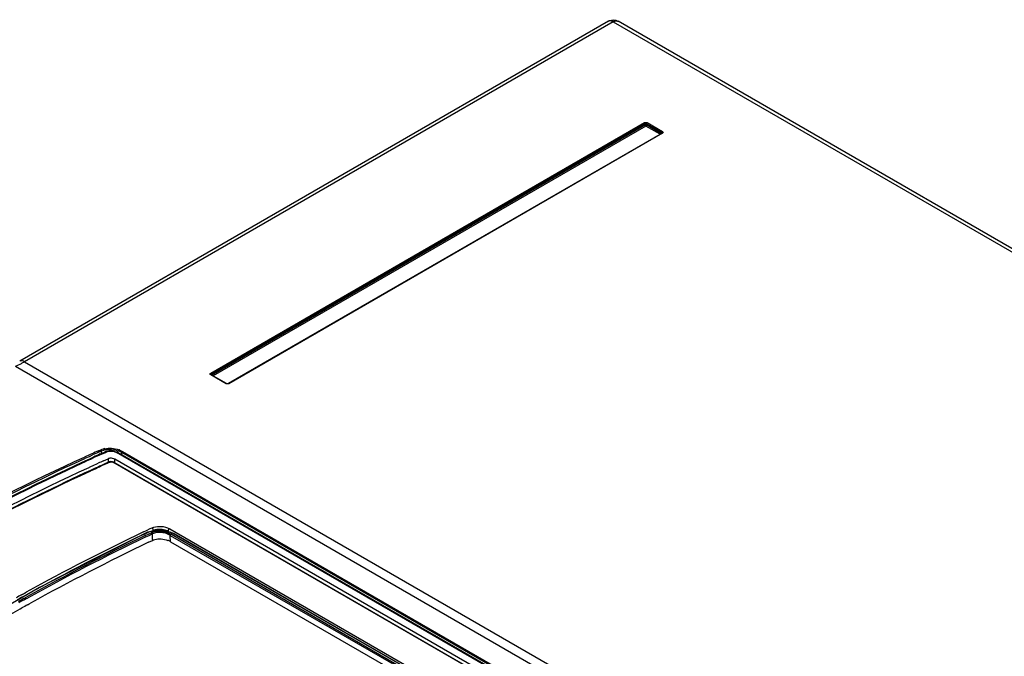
# Model space of a CAD drawing. Header units: inches. Extents: x 0 to 82.7, y 0 to 58.5.
# Tile 73 of 91: x 69.4 to 71.5, y 20.6 to 21.9. Entities that reach past the tile are written whole.
import ezdxf

# ---------------------------------------------------------------- set-up
doc = ezdxf.new("R2010")
doc.units = ezdxf.units.IN
doc.header["$LTSCALE"] = 4.547244
doc.header["$MEASUREMENT"] = 0
doc.layers.get('0').update_dxf_attribs({"linetype": 'CONTINUOUS'})

msp = doc.modelspace()

# ---------------------------------------------------------------- linework, layer by layer
at = {"color": 7, "linetype": 'CONTINUOUS'}
for p, q in [((70.641, 21.9316), (69.4364, 21.2361)), ((70.6508, 21.9306), (69.4462, 21.2351)), ((70.6508, 21.9306), (75.7324, 18.9968)), ((75.7423, 18.9978), (70.6607, 21.9316)), ((69.8272, 21.2116), (70.7148, 21.7241)), ((70.7162, 21.7219), (69.8285, 21.2094)), ((69.8292, 21.2073), (70.7162, 21.7194)), ((70.7162, 21.7219), (70.7162, 21.7194)), ((70.719, 21.7194), (70.719, 21.7219)), ((70.719, 21.7219), (70.7506, 21.7037)), ((70.7499, 21.7015), (70.719, 21.7194)), ((70.7203, 21.7241), (70.752, 21.7058)), ((70.7176, 21.7172), (69.8323, 21.2061)), ((70.751, 21.7027), (69.8633, 21.1902)), ((70.752, 21.7026), (69.8643, 21.1901)), ((70.7468, 21.7003), (70.7176, 21.7172)), ((70.751, 21.7027), (70.7511, 21.7028)), ((69.4278, 21.2258), (74.6821, 18.1923)), ((69.4462, 21.2351), (74.7008, 18.2015)), ((69.8588, 21.1901), (69.8272, 21.2084)), ((69.8598, 21.1902), (69.8281, 21.2085)), ((69.8281, 21.2085), (69.8281, 21.2085)), ((69.8597, 21.1903), (69.8598, 21.1902)), ((69.8634, 21.1903), (69.8633, 21.1902)), ((69.5979, 21.0528), (69.6025, 21.0549)), ((69.6039, 21.0526), (69.6084, 21.0542)), ((69.5695, 21.0371), (69.5704, 21.0375)), ((69.5704, 21.0375), (69.5719, 21.0382)), ((69.5719, 21.0382), (69.5789, 21.0414)), ((69.5726, 21.0333), (69.5741, 21.034)), ((69.5741, 21.034), (69.5812, 21.0372)), ((69.5748, 21.0327), (69.5819, 21.0359)), ((69.5789, 21.0414), (69.5854, 21.0443)), ((69.5812, 21.0372), (69.5853, 21.0391)), ((69.5819, 21.0359), (69.5883, 21.0389)), ((69.5853, 21.0391), (69.5876, 21.0402)), ((69.5991, 21.0505), (69.6039, 21.0526)), ((69.6012, 21.0464), (69.6028, 21.047)), ((69.6019, 21.045), (69.6106, 21.0489)), ((69.6028, 21.047), (69.6038, 21.0475)), ((69.6038, 21.0475), (69.6047, 21.0479)), ((69.6039, 21.0513), (69.6039, 21.0526)), ((69.6039, 21.0499), (69.6039, 21.0513)), ((69.6039, 21.0472), (69.6039, 21.0499)), ((69.6047, 21.0479), (69.6061, 21.0485)), ((69.6061, 21.0485), (69.6084, 21.0496)), ((69.608, 21.0324), (69.6172, 21.0366)), ((69.6084, 21.0496), (69.6099, 21.0503)), ((69.6099, 21.0503), (69.612, 21.0512)), ((69.6106, 21.0489), (69.6127, 21.0499)), ((69.6251, 21.0531), (69.612, 21.0512)), ((69.6127, 21.0499), (69.6149, 21.0509)), ((69.6129, 21.0512), (69.6139, 21.05)), ((69.6181, 21.0369), (69.6172, 21.0366)), ((69.6172, 21.0366), (69.6172, 21.0301)), ((69.6368, 21.0496), (69.6251, 21.0531)), ((69.6311, 21.0283), (69.6311, 21.0356)), ((71.4068, 20.0105), (69.6311, 21.0356)), ((71.4346, 20.0103), (69.6344, 21.0496)), ((69.6361, 21.0498), (69.635, 21.0487)), ((71.437, 20.0103), (69.6368, 21.0496)), ((69.6377, 21.0491), (69.637, 21.0499)), ((69.6381, 21.0471), (69.6377, 21.0491)), ((69.6408, 21.0518), (69.6454, 21.0495)), ((69.6452, 21.0446), (69.6454, 21.0478)), ((71.4489, 20.0082), (69.6454, 21.0495)), ((69.6454, 21.0478), (69.6454, 21.0495)), ((69.6469, 21.0517), (71.4505, 20.0104)), ((69.5718, 21.0329), (69.5726, 21.0333)), ((69.5725, 21.0316), (69.5733, 21.032)), ((69.5733, 21.032), (69.5748, 21.0327)), ((69.5785, 21.019), (69.5794, 21.0194)), ((69.5794, 21.0194), (69.5809, 21.0201)), ((69.5809, 21.0201), (69.5879, 21.0233)), ((69.5839, 21.0139), (69.5824, 21.0132)), ((69.591, 21.0171), (69.5839, 21.0139)), ((69.5844, 21.013), (69.5914, 21.0162)), ((69.5879, 21.0233), (69.5944, 21.0263)), ((69.595, 21.019), (69.591, 21.0171)), ((69.5914, 21.0162), (69.5979, 21.0192)), ((69.5944, 21.0263), (69.5967, 21.0273)), ((69.5974, 21.0201), (69.595, 21.019)), ((69.5997, 21.0211), (69.5974, 21.0201)), ((69.5979, 21.0192), (69.6002, 21.0203)), ((69.6038, 21.023), (69.5997, 21.0211)), ((69.6136, 21.0274), (69.6038, 21.023)), ((69.6145, 21.0278), (69.6136, 21.0274)), ((69.618, 21.0294), (69.6145, 21.0278)), ((69.6172, 21.0301), (69.6172, 21.0289)), ((69.6198, 21.0301), (69.618, 21.0294)), ((69.6197, 21.0301), (69.6191, 21.0296)), ((69.6227, 21.0309), (69.6197, 21.0301)), ((69.6198, 21.0301), (69.6197, 21.0301)), ((69.6202, 21.0293), (69.6217, 21.0299)), ((69.6255, 21.0302), (69.6272, 21.0296)), ((71.3992, 20.0066), (69.6272, 21.0296)), ((69.6289, 21.0296), (71.4008, 20.0066)), ((69.5824, 21.0132), (69.5815, 21.0128)), ((69.582, 21.0119), (69.5829, 21.0123)), ((69.5829, 21.0123), (69.5844, 21.013)), ((69.696, 20.89), (69.7037, 20.8936)), ((69.7037, 20.8936), (69.7072, 20.8953)), ((69.7419, 20.8922), (69.7434, 20.8933)), ((69.7434, 20.8933), (70.2417, 20.6056)), ((69.6978, 20.8861), (69.4766, 20.7733)), ((69.6896, 20.8869), (69.696, 20.89)), ((69.6915, 20.8826), (69.6987, 20.886)), ((69.6933, 20.8793), (69.6998, 20.8824)), ((69.6946, 20.8768), (69.7011, 20.8799)), ((69.7266, 20.8907), (69.6978, 20.8861)), ((69.6998, 20.8824), (69.7055, 20.8851)), ((69.7011, 20.8799), (69.7074, 20.883)), ((69.7074, 20.883), (69.7075, 20.8803)), ((69.7075, 20.8803), (69.7075, 20.8785)), ((69.7075, 20.8785), (69.7077, 20.874)), ((69.7077, 20.874), (69.7078, 20.8729)), ((69.7078, 20.8729), (69.7079, 20.8696)), ((69.7098, 20.8903), (69.7095, 20.8923)), ((69.7524, 20.8834), (69.7266, 20.8907)), ((69.7409, 20.8905), (69.7419, 20.8922)), ((69.7425, 20.8842), (69.7467, 20.882)), ((69.745, 20.8669), (69.7445, 20.8798)), ((69.7445, 20.8798), (70.214, 20.6087)), ((69.7467, 20.882), (70.2163, 20.6109)), ((69.7515, 20.8833), (70.2188, 20.6136)), ((69.7524, 20.8834), (70.2197, 20.6136)), ((69.7524, 20.8834), (69.7524, 20.8834)), ((69.7001, 20.8659), (69.7079, 20.8696)), ((69.745, 20.8669), (70.2026, 20.6026)), ((69.4766, 20.7733), (69.2446, 20.6393)), ((69.4399, 20.7583), (69.442, 20.7595)), ((69.442, 20.7595), (69.4439, 20.7605)), ((69.4424, 20.7539), (69.4445, 20.7551)), ((69.4439, 20.7605), (69.4462, 20.7618)), ((69.4444, 20.7506), (69.4465, 20.7517)), ((69.4445, 20.7551), (69.4464, 20.7562)), ((69.4462, 20.7618), (69.4499, 20.7638)), ((69.4464, 20.7562), (69.4487, 20.7574)), ((69.4465, 20.7517), (69.4484, 20.7528)), ((69.4484, 20.7528), (69.4507, 20.754)), ((69.4487, 20.7574), (69.4524, 20.7595)), ((69.4458, 20.7482), (69.4479, 20.7493)), ((69.4479, 20.7493), (69.4498, 20.7504)), ((69.4498, 20.7504), (69.4521, 20.7516)), ((69.4524, 20.7377), (69.454, 20.7386)), ((69.454, 20.7386), (69.4559, 20.7397)), ((69.4559, 20.7397), (69.4583, 20.741)), ((69.4372, 20.7293), (69.4409, 20.7313))]:
    msp.add_line(p, q, dxfattribs=at)
for points in [[(70.7162, 21.7219), (70.716, 21.7228), (70.7155, 21.7235), (70.7148, 21.7241)], [(70.719, 21.7219), (70.7181, 21.7223), (70.7171, 21.7223), (70.7162, 21.7219)], [(70.7176, 21.7196), (70.7171, 21.7196), (70.7166, 21.7195), (70.7162, 21.7194)], [(70.7176, 21.7172), (70.7172, 21.7176), (70.7166, 21.7183), (70.7162, 21.7194)], [(70.719, 21.7194), (70.7186, 21.7195), (70.7181, 21.7196), (70.7176, 21.7196)], [(70.719, 21.7194), (70.7186, 21.7184), (70.7181, 21.7176), (70.7176, 21.7172)], [(70.719, 21.7219), (70.7192, 21.7228), (70.7197, 21.7235), (70.7203, 21.7241)], [(70.7506, 21.7037), (70.7509, 21.7045), (70.7513, 21.7052), (70.752, 21.7058)], [(70.7506, 21.7037), (70.7511, 21.7033), (70.7512, 21.7028)], [(70.7512, 21.7029), (70.7512, 21.7029), (70.7511, 21.7028), (70.751, 21.7027)], [(70.7511, 21.7028), (70.7514, 21.7028), (70.752, 21.7026)], [(69.8285, 21.2094), (69.8283, 21.2103), (69.8278, 21.211), (69.8272, 21.2116)], [(69.8281, 21.2085), (69.8278, 21.2086), (69.8272, 21.2084)], [(69.8281, 21.2085), (69.828, 21.2086), (69.8279, 21.2087)], [(69.8285, 21.2094), (69.828, 21.209), (69.828, 21.2086)], [(69.8588, 21.1901), (69.8594, 21.1903), (69.8597, 21.1903)], [(69.8633, 21.1902), (69.8622, 21.1899), (69.8608, 21.1899), (69.8598, 21.1902)], [(69.8643, 21.1901), (69.8637, 21.1903), (69.8634, 21.1903)], [(69.6039, 21.0526), (69.6037, 21.0535), (69.6032, 21.0543), (69.6025, 21.0549)], [(69.6454, 21.0495), (69.6457, 21.0504), (69.6462, 21.0512), (69.6469, 21.0517)], [(69.6289, 21.0296), (69.6263, 21.0306), (69.6227, 21.0309)], [(69.6978, 20.8861), (69.6975, 20.8859), (69.6972, 20.8852)], [(69.6987, 20.886), (69.6981, 20.8862), (69.6978, 20.8861)], [(69.7074, 20.883), (69.7068, 20.8838), (69.7062, 20.8845), (69.7055, 20.8851)], [(69.7445, 20.8798), (69.7452, 20.8807), (69.7459, 20.8815), (69.7467, 20.882)], [(69.7515, 20.8833), (69.7522, 20.8835), (69.7524, 20.8834)], [(69.7524, 20.8834), (69.7526, 20.8832), (69.7528, 20.8825)]]:
    msp.add_lwpolyline(points, dxfattribs=at)
for centre, radius, start, end in [((69.3596, 21.3834), 0.1717, 293.4008, 297.9482), ((69.3499, 21.4019), 0.1926, 297.9024, 300.0087), ((69.6183, 21.0155), 0.0425, 100.8718, 104.1419), ((69.6182, 21.0172), 0.0383, 101.4354, 104.9554), ((69.6236, 21.0086), 0.049, 68.5397, 71.4766), ((71.3695, 17.064), 4.3646, 114.1438, 114.3603), ((71.3583, 17.0891), 4.3371, 113.9464, 114.1438), ((71.5445, 16.7086), 4.7578, 114.1347, 114.315), ((71.4451, 16.9562), 4.4865, 114.2657, 114.4566), ((71.4496, 16.9522), 4.4906, 114.2965, 114.4873), ((69.6237, 21.0105), 0.0447, 67.5473, 70.7561), ((71.4044, 17.0411), 4.377, 114.2315, 114.3938), ((71.4082, 17.0395), 4.3721, 114.1398, 114.4273), ((71.7657, 16.549), 4.8091, 115.5756, 118.7854), ((71.7865, 16.5268), 4.8296, 115.6832, 118.9222), ((71.7885, 16.5245), 4.8298, 115.6923, 118.9295), ((71.7786, 16.5366), 4.8211, 115.6515, 118.8478), ((69.7243, 20.8431), 0.046, 110.3364, 114.0973), ((69.7235, 20.8526), 0.0344, 115.2764, 117.9999), ((69.7195, 20.8421), 0.0452, 56.4681, 60.7987), ((71.7908, 16.5205), 4.8221, 115.6939, 118.9281), ((69.7223, 20.8276), 0.0454, 60.0128, 67.8407), ((71.8733, 16.3509), 5.0345, 118.9032, 119.0471), ((71.8863, 16.3388), 5.0464, 118.9655, 119.1091), ((71.8924, 16.3327), 5.0507, 118.9912, 119.1348), ((71.8944, 16.3306), 5.0508, 118.9985, 119.1421), ((71.8963, 16.3273), 5.0422, 118.9916, 119.1411)]:
    msp.add_arc(centre, radius, start, end, dxfattribs=at)
for points in [[(70.641, 21.9315), (70.6449, 21.9338), (70.6499, 21.9347), (70.6543, 21.9339)], [(70.6508, 21.9306), (70.6488, 21.9317), (70.6465, 21.9326), (70.6441, 21.9325)], [(70.6508, 21.9306), (70.6528, 21.9317), (70.655, 21.9325), (70.6572, 21.9325)], [(70.6543, 21.9339), (70.6566, 21.9335), (70.6587, 21.9327), (70.6607, 21.9316)], [(70.7148, 21.7241), (70.7165, 21.7249), (70.7187, 21.7249), (70.7203, 21.7241)], [(69.4462, 21.2351), (69.4434, 21.2368), (69.4392, 21.2377), (69.4364, 21.2361)], [(69.8643, 21.1901), (69.8627, 21.1893), (69.8604, 21.1893), (69.8588, 21.1901)], [(69.6025, 21.0549), (69.6042, 21.0556), (69.606, 21.0562), (69.6079, 21.0567)], [(69.6102, 21.0572), (69.6149, 21.0581), (69.6197, 21.0583), (69.6245, 21.058)], [(69.6107, 21.0547), (69.6152, 21.0556), (69.6199, 21.0558), (69.6245, 21.0555)], [(69.6245, 21.058), (69.6294, 21.0577), (69.6344, 21.0567), (69.6392, 21.0551)], [(69.6245, 21.0555), (69.6292, 21.0551), (69.634, 21.0542), (69.6384, 21.0526)], [(69.6415, 21.0543), (69.6434, 21.0535), (69.6452, 21.0527), (69.6469, 21.0517)], [(69.6149, 21.0509), (69.6168, 21.0517), (69.619, 21.0521), (69.6211, 21.0523)], [(69.6211, 21.0523), (69.6235, 21.0525), (69.6259, 21.0523), (69.6282, 21.0518)], [(69.6311, 21.0356), (69.6283, 21.0372), (69.6248, 21.0378), (69.6216, 21.0376)], [(69.6282, 21.0518), (69.6304, 21.0514), (69.6325, 21.0506), (69.6344, 21.0496)], [(69.7195, 20.8926), (69.7232, 20.8929), (69.727, 20.8926), (69.7307, 20.8919)], [(69.7253, 20.8982), (69.7316, 20.8979), (69.738, 20.8964), (69.7434, 20.8933)], [(69.6987, 20.886), (69.7015, 20.8873), (69.7044, 20.8883), (69.7074, 20.889)], [(69.7074, 20.889), (69.7132, 20.8904), (69.7193, 20.8908), (69.7252, 20.8905)], [(69.7083, 20.8862), (69.719, 20.8902), (69.7321, 20.8889), (69.7425, 20.8842)], [(69.7088, 20.8837), (69.7187, 20.8884), (69.732, 20.8869), (69.7416, 20.8815)], [(69.7098, 20.8903), (69.7128, 20.8917), (69.7162, 20.8924), (69.7195, 20.8926)], [(69.7128, 20.8714), (69.7213, 20.8739), (69.7311, 20.8729), (69.7394, 20.8696)], [(69.7252, 20.8905), (69.7313, 20.8901), (69.7375, 20.889), (69.7433, 20.887)], [(69.7307, 20.8919), (69.7341, 20.8912), (69.7374, 20.8901), (69.7404, 20.8884)], [(69.7433, 20.887), (69.7461, 20.886), (69.7489, 20.8848), (69.7515, 20.8833)], [(69.7079, 20.8696), (69.7094, 20.8703), (69.7111, 20.871), (69.7128, 20.8714)]]:
    msp.add_open_spline(points, degree=3, dxfattribs=at)
for points, knots in [([(70.6441, 21.9325), (70.6436, 21.9324), (70.6425, 21.9323), (70.6415, 21.9318), (70.641, 21.9316)], [0, 0, 0, 0, 0.509729, 1, 1, 1, 1]), ([(70.6572, 21.9325), (70.6578, 21.9325), (70.659, 21.9323), (70.6602, 21.9319), (70.6607, 21.9316)], [0, 0, 0, 0, 0.511452, 1, 1, 1, 1]), ([(70.752, 21.7058), (70.7525, 21.7055), (70.7533, 21.7042), (70.7525, 21.703), (70.752, 21.7026)], [0, 0, 0, 0, 0.500056, 1, 1, 1, 1]), ([(69.8272, 21.2084), (69.8266, 21.2087), (69.8258, 21.21), (69.8266, 21.2112), (69.8272, 21.2116)], [0, 0, 0, 0, 0.500056, 1, 1, 1, 1]), ([(68.7324, 20.5565), (68.801, 20.6047), (69.0686, 20.7845), (69.3519, 20.9416), (69.5692, 21.04)], [0, 0, 0, 0, 0.260084, 1, 1, 1, 1]), ([(68.7339, 20.5542), (68.8024, 20.6022), (69.0697, 20.7817), (69.3527, 20.9382), (69.5695, 21.0371)], [0, 0, 0, 0, 0.259888, 1, 1, 1, 1]), ([(69.6102, 21.0484), (69.6103, 21.0488), (69.6104, 21.0495), (69.6107, 21.0502), (69.6109, 21.0506)], [0, 0, 0, 0, 0.501068, 1, 1, 1, 1]), ([(69.6109, 21.0506), (69.611, 21.0508), (69.6113, 21.0511), (69.6117, 21.0514), (69.6119, 21.0515)], [0, 0, 0, 0, 0.541261, 1, 1, 1, 1]), ([(69.6119, 21.0515), (69.612, 21.0515), (69.6124, 21.0516), (69.6128, 21.0514), (69.6129, 21.0512)], [0, 0, 0, 0, 0.446076, 1, 1, 1, 1]), ([(69.6216, 21.0376), (69.621, 21.0375), (69.6198, 21.0374), (69.6186, 21.0371), (69.6181, 21.0369)], [0, 0, 0, 0, 0.51979, 1, 1, 1, 1]), ([(69.637, 21.0499), (69.6369, 21.0499), (69.6365, 21.05), (69.6363, 21.0499), (69.6361, 21.0498)], [0, 0, 0, 0, 0.448548, 1, 1, 1, 1]), ([(68.7383, 20.5474), (68.8069, 20.5955), (69.0741, 20.7747), (69.3563, 20.9321), (69.5725, 21.0316)], [0, 0, 0, 0, 0.260362, 1, 1, 1, 1]), ([(68.7385, 20.5499), (68.8071, 20.5979), (69.074, 20.7766), (69.3558, 20.9337), (69.5718, 21.0329)], [0, 0, 0, 0, 0.260334, 1, 1, 1, 1]), ([(68.7466, 20.5342), (68.8148, 20.5824), (69.0809, 20.7623), (69.3625, 20.9199), (69.5785, 21.019)], [0, 0, 0, 0, 0.25999, 1, 1, 1, 1]), ([(69.6217, 21.0299), (69.6214, 21.0301), (69.6207, 21.0304), (69.62, 21.0303), (69.6198, 21.0301)], [0, 0, 0, 0, 0.553121, 1, 1, 1, 1]), ([(69.6217, 21.0299), (69.6222, 21.0302), (69.6235, 21.0304), (69.6248, 21.0303), (69.6255, 21.0302)], [0, 0, 0, 0, 0.469518, 1, 1, 1, 1]), ([(69.6272, 21.0296), (69.6275, 21.0297), (69.6281, 21.0299), (69.6287, 21.0297), (69.6289, 21.0296)], [0, 0, 0, 0, 0.5565, 1, 1, 1, 1]), ([(69.6289, 21.0296), (69.6292, 21.0295), (69.6296, 21.0289), (69.6297, 21.0282), (69.6297, 21.0278)], [0, 0, 0, 0, 0.426466, 1, 1, 1, 1]), ([(69.5815, 21.0128), (69.5116, 20.9807), (69.224, 20.8394), (68.9506, 20.6697), (68.7518, 20.5292)], [0, 0, 0, 0, 0.240127, 1, 1, 1, 1]), ([(68.7525, 20.5281), (68.8205, 20.5762), (69.0858, 20.7557), (69.3666, 20.9129), (69.582, 21.0119)], [0, 0, 0, 0, 0.259962, 1, 1, 1, 1]), ([(69.7072, 20.8953), (69.7085, 20.8959), (69.7143, 20.898), (69.7206, 20.8985), (69.7253, 20.8982)], [0, 0, 0, 0, 0.224683, 1, 1, 1, 1]), ([(69.7095, 20.8923), (69.7093, 20.8929), (69.7087, 20.894), (69.7078, 20.895), (69.7072, 20.8953)], [0, 0, 0, 0, 0.501527, 1, 1, 1, 1]), ([(69.7404, 20.8884), (69.7404, 20.8887), (69.7405, 20.8895), (69.7407, 20.8902), (69.7409, 20.8905)], [0, 0, 0, 0, 0.488612, 1, 1, 1, 1]), ([(69.0404, 20.4842), (69.0732, 20.5064), (69.2028, 20.5923), (69.336, 20.6728), (69.4372, 20.7293)], [0, 0, 0, 0, 0.254604, 1, 1, 1, 1])]:
    msp.add_open_spline(points, degree=3, knots=knots, dxfattribs=at)

doc.saveas('drawing.dxf')
